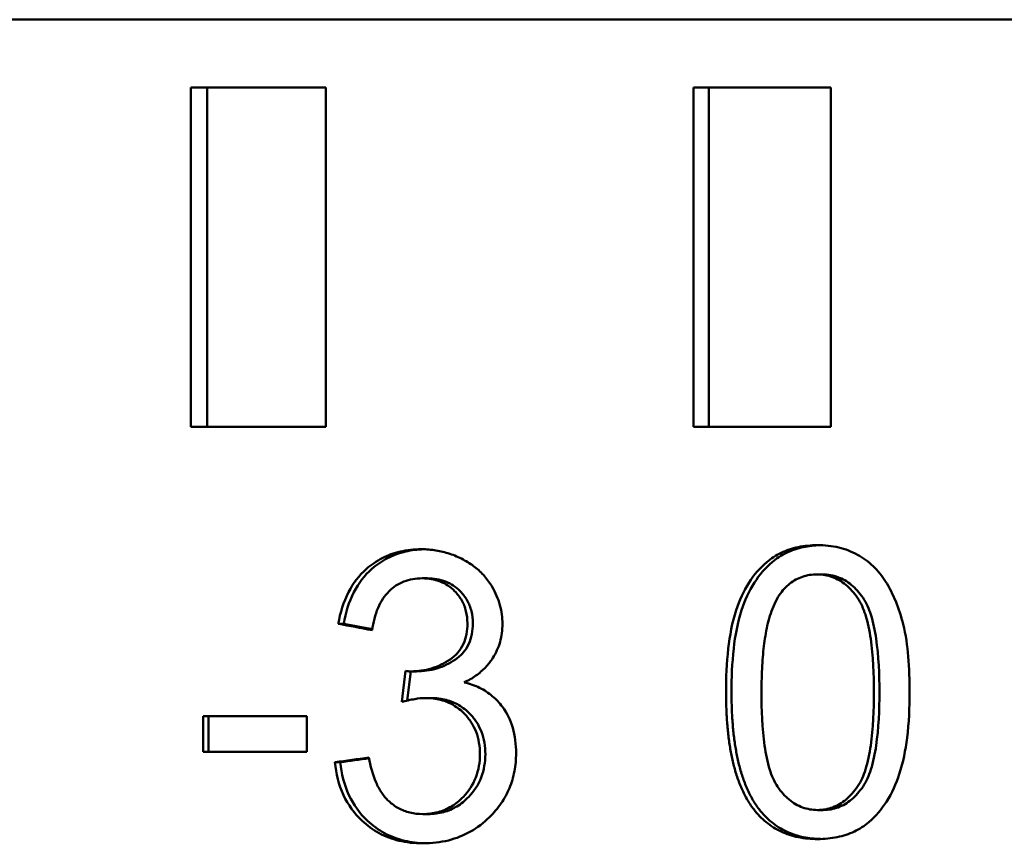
# Model space of a CAD drawing. Header units: millimetres. Extents: x 0 to 14369, y -869 to 2970.
# Tile 38 of 256: x 1093 to 1107, y 663 to 676. Entities that reach past the tile are written whole.
import ezdxf

# ---------------------------------------------------------------- set-up
doc = ezdxf.new("R2010")
doc.units = ezdxf.units.MM
doc.header["$LTSCALE"] = 10
doc.layers.add('Sichtbar (ISO)', color=7, linetype='Continuous', lineweight=50)

msp = doc.modelspace()

# ---------------------------------------------------------------- linework, layer by layer
at = {"layer": 'Sichtbar (ISO)'}
for p, q in [((1025.975, 675.571), (1135.567, 675.571)), ((1097.264, 674.571), (1095.274, 674.571)), ((1095.274, 674.571), (1095.274, 669.571)), ((1095.516, 669.571), (1095.516, 674.571)), ((1097.264, 669.571), (1097.264, 674.571)), ((1104.705, 674.571), (1102.684, 674.571)), ((1102.684, 674.571), (1102.684, 669.571)), ((1102.907, 669.571), (1102.907, 674.571)), ((1104.705, 669.571), (1104.705, 674.571)), ((1095.274, 669.571), (1097.264, 669.571)), ((1102.684, 669.571), (1104.705, 669.571)), ((1104.505, 667.397), (1104.585, 667.397)), ((1098.683, 667.34), (1098.763, 667.34)), ((1097.528, 666.669), (1097.448, 666.669)), ((1098.439, 665.975), (1098.383, 665.518)), ((1098.465, 665.538), (1098.518, 665.969)), ((1098.519, 665.969), (1098.599, 665.969)), ((1098.736, 665.576), (1098.816, 665.576)), ((1095.457, 665.307), (1095.457, 664.783)), ((1096.983, 665.307), (1095.457, 665.307)), ((1095.536, 664.783), (1095.536, 665.307)), ((1096.983, 664.783), (1096.983, 665.307)), ((1095.457, 664.783), (1096.983, 664.783)), ((1097.399, 664.63), (1097.478, 664.63)), ((1104.51, 663.926), (1104.59, 663.926)), ((1098.695, 663.866), (1098.774, 663.866))]:
    msp.add_line(p, q, dxfattribs=at)
for points, knots in [([(1103.76, 667.578), (1103.824, 667.632), (1103.894, 667.678), (1103.972, 667.715), (1104.049, 667.752), (1104.133, 667.781), (1104.223, 667.8), (1104.313, 667.818), (1104.409, 667.828), (1104.51, 667.828)], [0, 0, 0, 0, 0.3333333, 0.3333333, 0.3333333, 0.6666667, 0.6666667, 0.6666667, 1, 1, 1, 1]), ([(1103.84, 667.578), (1103.904, 667.632), (1103.974, 667.678), (1104.052, 667.715), (1104.129, 667.752), (1104.213, 667.781), (1104.303, 667.8), (1104.381, 667.816), (1104.463, 667.825), (1104.55, 667.827)], [0, 0, 0, 0, 0.3333333, 0.3333333, 0.3333333, 0.6666667, 0.6666667, 0.6666667, 0.9556408, 0.9556408, 0.9556408, 0.9556408]), ([(1104.51, 667.828), (1104.615, 667.828), (1104.72, 667.817), (1104.918, 667.77), (1105.01, 667.736), (1105.096, 667.688)], [0.000001, 0.000001, 0.000001, 0.000001, 0.01628703, 0.01628703, 0.03146702, 0.03146702, 0.03146702, 0.03146702]), ([(1097.864, 667.479), (1097.935, 667.541), (1098.012, 667.594), (1098.095, 667.637), (1098.178, 667.68), (1098.267, 667.712), (1098.363, 667.734), (1098.459, 667.756), (1098.562, 667.768), (1098.672, 667.768)], [0, 0, 0, 0, 0.333333, 0.333333, 0.333333, 0.666667, 0.666667, 0.666667, 1, 1, 1, 1]), ([(1097.944, 667.479), (1098.015, 667.541), (1098.092, 667.594), (1098.175, 667.637), (1098.258, 667.68), (1098.347, 667.712), (1098.443, 667.734), (1098.527, 667.754), (1098.616, 667.765), (1098.711, 667.767)], [0, 0, 0, 0, 0.3333333, 0.3333333, 0.3333333, 0.6666667, 0.6666667, 0.6666667, 0.9584454, 0.9584454, 0.9584454, 0.9584454]), ([(1098.672, 667.768), (1098.746, 667.768), (1098.818, 667.762), (1098.887, 667.751), (1098.956, 667.74), (1099.023, 667.723), (1099.09, 667.701), (1099.156, 667.679), (1099.222, 667.651), (1099.287, 667.617)], [0, 0, 0, 0, 0.3333333, 0.3333333, 0.3333333, 0.6666667, 0.6666667, 0.6666667, 1, 1, 1, 1]), ([(1105.096, 667.688), (1105.18, 667.642), (1105.257, 667.587), (1105.398, 667.452), (1105.459, 667.376), (1105.512, 667.292)], [0.000001, 0.000001, 0.000001, 0.000001, 0.01471683, 0.01471683, 0.02971139, 0.02971139, 0.02971139, 0.02971139]), ([(1099.287, 667.617), (1099.35, 667.584), (1099.408, 667.547), (1099.46, 667.506), (1099.513, 667.464), (1099.56, 667.42), (1099.602, 667.371), (1099.645, 667.322), (1099.683, 667.269), (1099.716, 667.212)], [0, 0, 0, 0, 0.333333, 0.333333, 0.333333, 0.666667, 0.666667, 0.666667, 1, 1, 1, 1]), ([(1103.311, 666.871), (1103.358, 667.013), (1103.419, 667.152), (1103.572, 667.391), (1103.658, 667.492), (1103.76, 667.578)], [0.000001, 0.000001, 0.000001, 0.000001, 0.02263946, 0.02263946, 0.04304102, 0.04304102, 0.04304102, 0.04304102]), ([(1103.391, 666.871), (1103.438, 667.013), (1103.499, 667.152), (1103.652, 667.391), (1103.738, 667.492), (1103.84, 667.578)], [0.000001, 0.000001, 0.000001, 0.000001, 0.02264034, 0.02264034, 0.0430414, 0.0430414, 0.0430414, 0.0430414]), ([(1097.448, 666.669), (1097.477, 666.832), (1097.525, 666.991), (1097.668, 667.268), (1097.755, 667.383), (1097.864, 667.479)], [0.000001, 0.000001, 0.000001, 0.000001, 0.02485083, 0.02485083, 0.04721265, 0.04721265, 0.04721265, 0.04721265]), ([(1097.528, 666.669), (1097.556, 666.832), (1097.604, 666.991), (1097.748, 667.268), (1097.835, 667.383), (1097.944, 667.479)], [0.000001, 0.000001, 0.000001, 0.000001, 0.02485163, 0.02485163, 0.04721281, 0.04721281, 0.04721281, 0.04721281]), ([(1104.505, 667.397), (1104.427, 667.397), (1104.354, 667.386), (1104.287, 667.363), (1104.219, 667.341), (1104.157, 667.307), (1104.1, 667.262), (1104.043, 667.216), (1103.992, 667.16), (1103.946, 667.093)], [0, 0, 0, 0, 0.3333333, 0.3333333, 0.3333333, 0.6666667, 0.6666667, 0.6666667, 1, 1, 1, 1]), ([(1105.099, 667.052), (1105.045, 667.129), (1104.988, 667.193), (1104.926, 667.244), (1104.864, 667.295), (1104.798, 667.333), (1104.728, 667.359), (1104.658, 667.384), (1104.584, 667.397), (1104.505, 667.397)], [0, 0, 0, 0, 0.333333, 0.333333, 0.333333, 0.666667, 0.666667, 0.666667, 1, 1, 1, 1]), ([(1105.179, 667.052), (1105.126, 667.129), (1105.068, 667.193), (1105.006, 667.244), (1104.945, 667.295), (1104.879, 667.333), (1104.808, 667.359), (1104.738, 667.384), (1104.664, 667.397), (1104.585, 667.397)], [0, 0, 0, 0, 0.333333, 0.333333, 0.333333, 0.666667, 0.666667, 0.666667, 1, 1, 1, 1]), ([(1098.683, 667.34), (1098.592, 667.34), (1098.501, 667.326), (1098.333, 667.26), (1098.26, 667.212), (1098.197, 667.15)], [0.000001, 0.000001, 0.000001, 0.000001, 0.01441742, 0.01441742, 0.02814392, 0.02814392, 0.02814392, 0.02814392]), ([(1099.163, 667.15), (1099.133, 667.181), (1099.099, 667.209), (1099.028, 667.257), (1098.99, 667.277), (1098.865, 667.326), (1098.774, 667.34), (1098.683, 667.34)], [0.000001, 0.000001, 0.000001, 0.000001, 0.0066913, 0.0066913, 0.01335769, 0.01335769, 0.02764502, 0.02764502, 0.02764502, 0.02764502]), ([(1099.243, 667.15), (1099.212, 667.181), (1099.179, 667.209), (1099.107, 667.257), (1099.069, 667.277), (1098.944, 667.326), (1098.854, 667.34), (1098.763, 667.34)], [0.000001, 0.000001, 0.000001, 0.000001, 0.00669136, 0.00669136, 0.01335784, 0.01335784, 0.02764538, 0.02764538, 0.02764538, 0.02764538]), ([(1105.512, 667.292), (1105.57, 667.2), (1105.619, 667.102), (1105.706, 666.891), (1105.742, 666.778), (1105.771, 666.662)], [0.000001, 0.000001, 0.000001, 0.000001, 0.01649368, 0.01649368, 0.03436671, 0.03436671, 0.03436671, 0.03436671]), ([(1098.197, 667.15), (1098.126, 667.08), (1098.074, 666.997), (1097.99, 666.801), (1097.963, 666.688), (1097.947, 666.576)], [0.000001, 0.000001, 0.000001, 0.000001, 0.0151392, 0.0151392, 0.03213195, 0.03213195, 0.03213195, 0.03213195]), ([(1099.351, 666.678), (1099.351, 666.741), (1099.344, 666.8), (1099.33, 666.856), (1099.316, 666.912), (1099.296, 666.964), (1099.268, 667.013), (1099.24, 667.062), (1099.205, 667.108), (1099.163, 667.15)], [0, 0, 0, 0, 0.3333333, 0.3333333, 0.3333333, 0.6666667, 0.6666667, 0.6666667, 1, 1, 1, 1]), ([(1099.431, 666.678), (1099.431, 666.741), (1099.424, 666.8), (1099.41, 666.856), (1099.396, 666.912), (1099.375, 666.964), (1099.347, 667.013), (1099.32, 667.062), (1099.285, 667.108), (1099.243, 667.15)], [0, 0, 0, 0, 0.3333333, 0.3333333, 0.3333333, 0.6666667, 0.6666667, 0.6666667, 1, 1, 1, 1]), ([(1099.716, 667.212), (1099.765, 667.129), (1099.803, 667.04), (1099.855, 666.855), (1099.867, 666.761), (1099.867, 666.666)], [0.000001, 0.000001, 0.000001, 0.000001, 0.01467567, 0.01467567, 0.02895776, 0.02895776, 0.02895776, 0.02895776]), ([(1103.683, 665.662), (1103.683, 665.733), (1103.684, 665.802), (1103.686, 665.867), (1103.687, 665.932), (1103.69, 665.993), (1103.693, 666.051), (1103.697, 666.11), (1103.701, 666.166), (1103.706, 666.22), (1103.711, 666.274), (1103.717, 666.327), (1103.723, 666.378), (1103.73, 666.429), (1103.738, 666.479), (1103.747, 666.529), (1103.755, 666.579), (1103.766, 666.628), (1103.778, 666.677), (1103.789, 666.725), (1103.803, 666.774), (1103.819, 666.821), (1103.834, 666.869), (1103.852, 666.916), (1103.873, 666.961), (1103.894, 667.007), (1103.918, 667.051), (1103.946, 667.093)], [0, 0, 0, 0, 0.111111, 0.111111, 0.111111, 0.222222, 0.222222, 0.222222, 0.333333, 0.333333, 0.333333, 0.444444, 0.444444, 0.444444, 0.555556, 0.555556, 0.555556, 0.666667, 0.666667, 0.666667, 0.777778, 0.777778, 0.777778, 0.888889, 0.888889, 0.888889, 1, 1, 1, 1]), ([(1105.099, 667.052), (1105.149, 666.979), (1105.186, 666.89), (1105.25, 666.691), (1105.275, 666.567), (1105.329, 666.197), (1105.34, 665.916), (1105.34, 665.662)], [-0.06943629, -0.06943629, -0.06943629, -0.06943629, -0.0559889, -0.0559889, -0.0381241, -0.0381241, -0.000001, -0.000001, -0.000001, -0.000001]), ([(1105.42, 665.662), (1105.42, 665.916), (1105.409, 666.197), (1105.355, 666.567), (1105.33, 666.691), (1105.266, 666.89), (1105.229, 666.979), (1105.179, 667.052)], [0.000001, 0.000001, 0.000001, 0.000001, 0.03812418, 0.03812418, 0.05598898, 0.05598898, 0.06943646, 0.06943646, 0.06943646, 0.06943646]), ([(1103.161, 665.662), (1103.161, 665.873), (1103.17, 666.093), (1103.215, 666.493), (1103.251, 666.69), (1103.311, 666.871)], [0.000001, 0.000001, 0.000001, 0.000001, 0.03176515, 0.03176515, 0.06025629, 0.06025629, 0.06025629, 0.06025629]), ([(1103.241, 665.662), (1103.241, 665.873), (1103.25, 666.093), (1103.295, 666.493), (1103.331, 666.69), (1103.391, 666.871)], [0.000001, 0.000001, 0.000001, 0.000001, 0.03176629, 0.03176629, 0.06025635, 0.06025635, 0.06025635, 0.06025635]), ([(1099.095, 666.143), (1099.138, 666.172), (1099.177, 666.206), (1099.244, 666.284), (1099.271, 666.327), (1099.313, 666.418), (1099.327, 666.466), (1099.347, 666.568), (1099.351, 666.623), (1099.351, 666.678)], [0.000001, 0.000001, 0.000001, 0.000001, 0.00799179, 0.00799179, 0.01575943, 0.01575943, 0.0232117, 0.0232117, 0.03141715, 0.03141715, 0.03141715, 0.03141715]), ([(1099.174, 666.143), (1099.217, 666.172), (1099.256, 666.206), (1099.323, 666.284), (1099.35, 666.327), (1099.392, 666.418), (1099.407, 666.466), (1099.427, 666.568), (1099.431, 666.623), (1099.431, 666.678)], [0.000001, 0.000001, 0.000001, 0.000001, 0.00799181, 0.00799181, 0.01575945, 0.01575945, 0.02321177, 0.02321177, 0.03141729, 0.03141729, 0.03141729, 0.03141729]), ([(1099.867, 666.666), (1099.867, 666.577), (1099.856, 666.489), (1099.808, 666.318), (1099.771, 666.24), (1099.725, 666.166)], [0.000001, 0.000001, 0.000001, 0.000001, 0.0134013, 0.0134013, 0.02667624, 0.02667624, 0.02667624, 0.02667624]), ([(1105.771, 666.662), (1105.809, 666.51), (1105.832, 666.343), (1105.86, 666.014), (1105.865, 665.835), (1105.865, 665.662)], [0.000001, 0.000001, 0.000001, 0.000001, 0.02359124, 0.02359124, 0.04962709, 0.04962709, 0.04962709, 0.04962709]), ([(1098.519, 665.969), (1098.622, 665.969), (1098.723, 665.983), (1098.919, 666.042), (1099.01, 666.086), (1099.095, 666.143)], [0.000001, 0.000001, 0.000001, 0.000001, 0.01612299, 0.01612299, 0.03197306, 0.03197306, 0.03197306, 0.03197306]), ([(1098.599, 665.969), (1098.702, 665.969), (1098.803, 665.983), (1098.999, 666.042), (1099.089, 666.086), (1099.174, 666.143)], [0.000001, 0.000001, 0.000001, 0.000001, 0.01612324, 0.01612324, 0.03197352, 0.03197352, 0.03197352, 0.03197352]), ([(1099.725, 666.166), (1099.694, 666.117), (1099.658, 666.071), (1099.617, 666.028), (1099.575, 665.984), (1099.528, 665.943), (1099.476, 665.906), (1099.423, 665.869), (1099.366, 665.836), (1099.304, 665.807)], [0, 0, 0, 0, 0.333333, 0.333333, 0.333333, 0.666667, 0.666667, 0.666667, 1, 1, 1, 1]), ([(1098.439, 665.975), (1098.448, 665.973), (1098.457, 665.972), (1098.465, 665.971), (1098.474, 665.97), (1098.483, 665.97), (1098.492, 665.969), (1098.501, 665.969), (1098.51, 665.969), (1098.519, 665.969)], [0, 0, 0, 0, 0.333333, 0.333333, 0.333333, 0.666667, 0.666667, 0.666667, 1, 1, 1, 1]), ([(1099.304, 665.807), (1099.387, 665.787), (1099.462, 665.76), (1099.531, 665.726), (1099.6, 665.692), (1099.662, 665.651), (1099.718, 665.604), (1099.774, 665.557), (1099.824, 665.504), (1099.867, 665.445)], [0, 0, 0, 0, 0.333333, 0.333333, 0.333333, 0.666667, 0.666667, 0.666667, 1, 1, 1, 1]), ([(1103.569, 663.937), (1103.531, 663.986), (1103.497, 664.038), (1103.466, 664.093), (1103.435, 664.147), (1103.407, 664.204), (1103.382, 664.262), (1103.358, 664.32), (1103.336, 664.379), (1103.317, 664.439), (1103.297, 664.498), (1103.281, 664.559), (1103.266, 664.62), (1103.251, 664.68), (1103.239, 664.741), (1103.228, 664.803), (1103.217, 664.865), (1103.207, 664.928), (1103.199, 664.993), (1103.191, 665.058), (1103.184, 665.125), (1103.179, 665.195), (1103.173, 665.265), (1103.169, 665.338), (1103.166, 665.416), (1103.163, 665.493), (1103.161, 665.575), (1103.161, 665.662)], [0, 0, 0, 0, 0.1111111, 0.1111111, 0.1111111, 0.2222222, 0.2222222, 0.2222222, 0.3333333, 0.3333333, 0.3333333, 0.4444444, 0.4444444, 0.4444444, 0.5555556, 0.5555556, 0.5555556, 0.6666667, 0.6666667, 0.6666667, 0.7777778, 0.7777778, 0.7777778, 0.8888889, 0.8888889, 0.8888889, 1, 1, 1, 1]), ([(1103.649, 663.937), (1103.611, 663.986), (1103.577, 664.038), (1103.546, 664.093), (1103.515, 664.147), (1103.487, 664.204), (1103.462, 664.262), (1103.438, 664.32), (1103.416, 664.379), (1103.397, 664.439), (1103.377, 664.498), (1103.361, 664.559), (1103.346, 664.62), (1103.331, 664.68), (1103.319, 664.741), (1103.308, 664.803), (1103.297, 664.865), (1103.287, 664.928), (1103.279, 664.993), (1103.271, 665.058), (1103.264, 665.125), (1103.259, 665.195), (1103.253, 665.265), (1103.249, 665.338), (1103.246, 665.416), (1103.243, 665.493), (1103.241, 665.575), (1103.241, 665.662)], [0, 0, 0, 0, 0.1111111, 0.1111111, 0.1111111, 0.2222222, 0.2222222, 0.2222222, 0.3333333, 0.3333333, 0.3333333, 0.4444444, 0.4444444, 0.4444444, 0.5555556, 0.5555556, 0.5555556, 0.6666667, 0.6666667, 0.6666667, 0.7777778, 0.7777778, 0.7777778, 0.8888889, 0.8888889, 0.8888889, 1, 1, 1, 1]), ([(1103.92, 664.27), (1103.87, 664.344), (1103.833, 664.433), (1103.77, 664.632), (1103.746, 664.756), (1103.693, 665.126), (1103.683, 665.408), (1103.683, 665.662)], [-0.06926832, -0.06926832, -0.06926832, -0.06926832, -0.05585789, -0.05585789, -0.03803612, -0.03803612, -0.000001, -0.000001, -0.000001, -0.000001]), ([(1105.34, 665.662), (1105.34, 665.408), (1105.329, 665.128), (1105.275, 664.758), (1105.25, 664.634), (1105.187, 664.435), (1105.15, 664.347), (1105.099, 664.273)], [-0.06970309, -0.06970309, -0.06970309, -0.06970309, -0.03144662, -0.03144662, -0.01351291, -0.01351291, -0.000001, -0.000001, -0.000001, -0.000001]), ([(1105.179, 664.273), (1105.23, 664.347), (1105.267, 664.435), (1105.33, 664.634), (1105.355, 664.758), (1105.409, 665.128), (1105.42, 665.408), (1105.42, 665.662)], [0.000001, 0.000001, 0.000001, 0.000001, 0.01351298, 0.01351298, 0.03144669, 0.03144669, 0.06970323, 0.06970323, 0.06970323, 0.06970323]), ([(1105.865, 665.662), (1105.865, 665.439), (1105.855, 665.209), (1105.805, 664.81), (1105.769, 664.626), (1105.713, 664.456)], [0.000001, 0.000001, 0.000001, 0.000001, 0.03335525, 0.03335525, 0.06028612, 0.06028612, 0.06028612, 0.06028612]), ([(1098.736, 665.576), (1098.684, 665.576), (1098.63, 665.569), (1098.513, 665.55), (1098.447, 665.535), (1098.383, 665.518)], [0.000001, 0.000001, 0.000001, 0.000001, 0.00814856, 0.00814856, 0.01845916, 0.01845916, 0.01845916, 0.01845916]), ([(1099.31, 665.341), (1099.26, 665.393), (1099.205, 665.436), (1099.146, 665.471), (1099.088, 665.505), (1099.025, 665.531), (1098.956, 665.549), (1098.888, 665.567), (1098.815, 665.576), (1098.736, 665.576)], [0, 0, 0, 0, 0.333333, 0.333333, 0.333333, 0.666667, 0.666667, 0.666667, 1, 1, 1, 1]), ([(1099.389, 665.341), (1099.339, 665.393), (1099.285, 665.436), (1099.226, 665.471), (1099.167, 665.505), (1099.104, 665.531), (1099.036, 665.549), (1098.968, 665.567), (1098.894, 665.576), (1098.816, 665.576)], [0, 0, 0, 0, 0.333333, 0.333333, 0.333333, 0.666667, 0.666667, 0.666667, 1, 1, 1, 1]), ([(1099.867, 665.445), (1099.935, 665.353), (1099.985, 665.25), (1100.053, 665.017), (1100.068, 664.89), (1100.068, 664.763)], [0.000001, 0.000001, 0.000001, 0.000001, 0.01752297, 0.01752297, 0.0365615, 0.0365615, 0.0365615, 0.0365615]), ([(1099.535, 664.751), (1099.535, 664.863), (1099.518, 664.973), (1099.46, 665.126), (1099.436, 665.173), (1099.379, 665.262), (1099.346, 665.303), (1099.31, 665.341)], [0.000001, 0.000001, 0.000001, 0.000001, 0.01681069, 0.01681069, 0.02473915, 0.02473915, 0.03284523, 0.03284523, 0.03284523, 0.03284523]), ([(1099.615, 664.751), (1099.615, 664.863), (1099.598, 664.973), (1099.539, 665.126), (1099.516, 665.173), (1099.459, 665.262), (1099.426, 665.303), (1099.389, 665.341)], [0.000001, 0.000001, 0.000001, 0.000001, 0.01681101, 0.01681101, 0.02473936, 0.02473936, 0.03284535, 0.03284535, 0.03284535, 0.03284535]), ([(1097.8, 663.767), (1097.685, 663.875), (1097.593, 664), (1097.454, 664.297), (1097.414, 664.461), (1097.399, 664.63)], [0.000001, 0.000001, 0.000001, 0.000001, 0.0241527, 0.0241527, 0.04962343, 0.04962343, 0.04962343, 0.04962343]), ([(1097.879, 663.767), (1097.765, 663.875), (1097.673, 664), (1097.534, 664.297), (1097.494, 664.461), (1097.478, 664.63)], [0.000001, 0.000001, 0.000001, 0.000001, 0.02415252, 0.02415252, 0.04962359, 0.04962359, 0.04962359, 0.04962359]), ([(1097.897, 664.699), (1097.921, 664.575), (1097.955, 664.447), (1098.029, 664.279), (1098.056, 664.227), (1098.118, 664.136), (1098.151, 664.095), (1098.189, 664.06)], [0.000001, 0.000001, 0.000001, 0.000001, 0.01900403, 0.01900403, 0.02779882, 0.02779882, 0.03575652, 0.03575652, 0.03575652, 0.03575652]), ([(1099.291, 664.12), (1099.37, 664.203), (1099.432, 664.297), (1099.517, 664.516), (1099.535, 664.632), (1099.535, 664.751)], [0.000001, 0.000001, 0.000001, 0.000001, 0.0174985, 0.0174985, 0.03535257, 0.03535257, 0.03535257, 0.03535257]), ([(1099.37, 664.12), (1099.449, 664.203), (1099.511, 664.297), (1099.596, 664.516), (1099.615, 664.632), (1099.615, 664.751)], [0.000001, 0.000001, 0.000001, 0.000001, 0.01749787, 0.01749787, 0.03535268, 0.03535268, 0.03535268, 0.03535268]), ([(1100.068, 664.763), (1100.068, 664.673), (1100.06, 664.584), (1100.027, 664.411), (1100.003, 664.329), (1099.937, 664.17), (1099.896, 664.095), (1099.797, 663.951), (1099.74, 663.883), (1099.677, 663.821)], [0.000001, 0.000001, 0.000001, 0.000001, 0.01346529, 0.01346529, 0.02642663, 0.02642663, 0.03944355, 0.03944355, 0.05302672, 0.05302672, 0.05302672, 0.05302672]), ([(1105.713, 664.456), (1105.666, 664.313), (1105.605, 664.175), (1105.452, 663.935), (1105.366, 663.833), (1105.264, 663.747)], [0.000001, 0.000001, 0.000001, 0.000001, 0.02263759, 0.02263759, 0.04308052, 0.04308052, 0.04308052, 0.04308052]), ([(1103.92, 664.27), (1103.972, 664.194), (1104.029, 664.13), (1104.091, 664.079), (1104.152, 664.028), (1104.218, 663.99), (1104.288, 663.964), (1104.358, 663.939), (1104.432, 663.926), (1104.51, 663.926)], [0, 0, 0, 0, 0.333333, 0.333333, 0.333333, 0.666667, 0.666667, 0.666667, 1, 1, 1, 1]), ([(1104.51, 663.926), (1104.589, 663.926), (1104.663, 663.939), (1104.733, 663.965), (1104.802, 663.991), (1104.868, 664.03), (1104.929, 664.082), (1104.99, 664.133), (1105.047, 664.197), (1105.099, 664.273)], [0, 0, 0, 0, 0.333333, 0.333333, 0.333333, 0.666667, 0.666667, 0.666667, 1, 1, 1, 1]), ([(1104.59, 663.926), (1104.669, 663.926), (1104.743, 663.939), (1104.812, 663.965), (1104.882, 663.991), (1104.948, 664.03), (1105.009, 664.081), (1105.07, 664.133), (1105.127, 664.197), (1105.179, 664.273)], [0, 0, 0, 0, 0.333333, 0.333333, 0.333333, 0.666667, 0.666667, 0.666667, 1, 1, 1, 1]), ([(1098.189, 664.06), (1098.235, 664.017), (1098.284, 663.981), (1098.337, 663.952), (1098.389, 663.924), (1098.445, 663.902), (1098.504, 663.888), (1098.564, 663.874), (1098.627, 663.866), (1098.695, 663.866)], [0, 0, 0, 0, 0.333333, 0.333333, 0.333333, 0.666667, 0.666667, 0.666667, 1, 1, 1, 1]), ([(1098.695, 663.866), (1098.774, 663.866), (1098.849, 663.876), (1098.919, 663.895), (1098.989, 663.914), (1099.055, 663.942), (1099.116, 663.979), (1099.178, 664.016), (1099.237, 664.063), (1099.291, 664.12)], [0, 0, 0, 0, 0.3333333, 0.3333333, 0.3333333, 0.6666667, 0.6666667, 0.6666667, 1, 1, 1, 1]), ([(1098.774, 663.866), (1098.853, 663.866), (1098.928, 663.876), (1098.999, 663.895), (1099.069, 663.914), (1099.134, 663.942), (1099.196, 663.979), (1099.258, 664.016), (1099.316, 664.063), (1099.37, 664.12)], [0, 0, 0, 0, 0.3333333, 0.3333333, 0.3333333, 0.6666667, 0.6666667, 0.6666667, 1, 1, 1, 1]), ([(1104.51, 663.498), (1104.414, 663.498), (1104.318, 663.506), (1104.137, 663.544), (1104.052, 663.571), (1103.893, 663.645), (1103.821, 663.691), (1103.685, 663.802), (1103.624, 663.866), (1103.569, 663.937)], [0.000001, 0.000001, 0.000001, 0.000001, 0.01489936, 0.01489936, 0.02870652, 0.02870652, 0.04196163, 0.04196163, 0.05558581, 0.05558581, 0.05558581, 0.05558581]), ([(1104.551, 663.499), (1104.468, 663.501), (1104.385, 663.509), (1104.217, 663.544), (1104.132, 663.571), (1103.973, 663.645), (1103.901, 663.691), (1103.765, 663.802), (1103.704, 663.866), (1103.649, 663.937)], [0.00206279, 0.00206279, 0.00206279, 0.00206279, 0.01490004, 0.01490004, 0.02870777, 0.02870777, 0.04196293, 0.04196293, 0.05558708, 0.05558708, 0.05558708, 0.05558708]), ([(1098.692, 663.435), (1098.569, 663.435), (1098.453, 663.448), (1098.347, 663.474), (1098.24, 663.499), (1098.142, 663.536), (1098.051, 663.585), (1097.96, 663.634), (1097.877, 663.695), (1097.8, 663.767)], [0, 0, 0, 0, 0.333333, 0.333333, 0.333333, 0.666667, 0.666667, 0.666667, 1, 1, 1, 1]), ([(1098.732, 663.436), (1098.624, 663.438), (1098.522, 663.451), (1098.426, 663.474), (1098.32, 663.499), (1098.222, 663.536), (1098.131, 663.585), (1098.04, 663.634), (1097.956, 663.695), (1097.879, 663.767)], [0.0357184, 0.0357184, 0.0357184, 0.0357184, 0.3333333, 0.3333333, 0.3333333, 0.6666667, 0.6666667, 0.6666667, 1, 1, 1, 1]), ([(1099.677, 663.821), (1099.591, 663.736), (1099.497, 663.665), (1099.397, 663.608), (1099.296, 663.551), (1099.188, 663.509), (1099.071, 663.479), (1098.954, 663.45), (1098.827, 663.435), (1098.692, 663.435)], [0, 0, 0, 0, 0.3333333, 0.3333333, 0.3333333, 0.6666667, 0.6666667, 0.6666667, 1, 1, 1, 1]), ([(1105.264, 663.747), (1105.199, 663.692), (1105.129, 663.647), (1105.051, 663.61), (1104.973, 663.573), (1104.889, 663.545), (1104.799, 663.526), (1104.708, 663.507), (1104.613, 663.498), (1104.51, 663.498)], [0, 0, 0, 0, 0.333333, 0.333333, 0.333333, 0.666667, 0.666667, 0.666667, 1, 1, 1, 1])]:
    msp.add_open_spline(points, degree=3, knots=knots, dxfattribs=at)
for points in [[(1097.947, 666.576), (1097.781, 666.607), (1097.615, 666.638), (1097.448, 666.669)], [(1097.949, 666.591), (1097.809, 666.617), (1097.668, 666.643), (1097.528, 666.669)], [(1097.897, 664.699), (1097.731, 664.676), (1097.565, 664.653), (1097.399, 664.63)], [(1097.9, 664.688), (1097.759, 664.669), (1097.618, 664.649), (1097.478, 664.63)]]:
    msp.add_open_spline(points, degree=3, dxfattribs=at)

doc.saveas('drawing.dxf')
